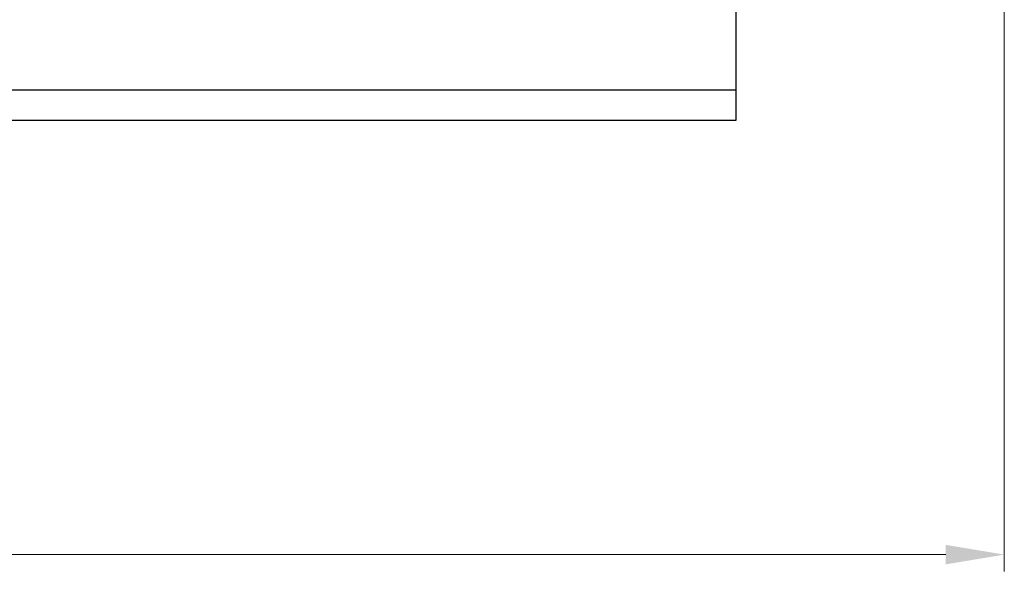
# Model space of a CAD drawing. Header units: inches. Extents: x 0 to 23760, y -13 to 16800.
# Tile 119 of 247: x 6487 to 8844, y 10459 to 11780. Entities that reach past the tile are written whole.
import ezdxf

# ---------------------------------------------------------------- set-up
doc = ezdxf.new("R2010")
doc.units = ezdxf.units.IN
doc.layers.add('254', color=7, linetype='Continuous', true_color=0xffffff)
doc.styles.add('latin_extended', font='simplex.shx')
doc.dimstyles.get("Standard").update_dxf_attribs({"dimtxt": 0.18, "dimasz": 0.18, "dimexe": 0.18, "dimexo": 0.0625, "dimgap": 0.09, "dimtad": 0, "dimtih": 1, "dimtoh": 1, "dimdec": 4, "dimzin": 0, "dimdsep": 46, "dimtxsty": 'Standard', "dimcen": 0.09, "dimadec": 0, "dimazin": 0, "dimtfac": 1, "dimtdec": 4, "dimtofl": 0, "dimtmove": 0, "dimatfit": 3, "dimfxl": 1, "dimtolj": 1, "dimtzin": 0, "dimarcsym": 0})

# ---------------------------------------------------------------- blocks, each defined once
blk = doc.blocks.new('_U1')
at = {"layer": '254', "color": 3, "linetype": 'Continuous', "lineweight": 13, "transparency": 16777216}
for p, q in [((8844.1, 14486.8), (8844.1, 10458.8)), ((958.1, 14131.8), (958.1, 10458.8)), ((1098.1, 10498.8), (8704.1, 10498.8))]:
    blk.add_line(p, q, dxfattribs=at)
at = {"layer": '254', "color": 3, "transparency": 16777216}
for points in [[(1098.1, 10522.2), (1098.1, 10475.5), (958.1, 10498.8)], [(8704.1, 10475.5), (8704.1, 10522.2), (8844.1, 10498.8)]]:
    blk.add_solid(points, dxfattribs=at)
at = {"layer": 'Defpoints', "color": 0, "transparency": 16777216}
for p in [(8844.1, 14526.8), (958.1, 14171.8), (8844.1, 10498.8)]:
    blk.add_point(p, dxfattribs=at)
at = {"layer": '254', "color": 2, "lineweight": 13, "transparency": 16777216, "insert": (4657.8, 10708.8), "char_height": 140, "attachment_point": 1, "style": 'latin_extended'}
blk.add_mtext('\\A1;7886', dxfattribs=at)

msp = doc.modelspace()

# ---------------------------------------------------------------- linework, layer by layer
at = {"layer": '254', "color": 2, "linetype": 'Continuous', "lineweight": 25}
for p, q in [((8201.115, 11993.845), (8201.115, 11610.945)), ((8201.115, 11610.945), (2866.115, 11610.945)), ((8201.115, 11610.945), (8201.115, 11538.845)), ((8201.115, 11538.845), (2866.115, 11538.845))]:
    msp.add_line(p, q, dxfattribs=at)

# ---------------------------------------------------------------- dimensions: what is measured, and where the dimension line sits
at = {"layer": '254', "color": 2, "linetype": 'Continuous', "lineweight": 13}
dim = msp.add_linear_dim(base=(8844.115, 10498.845), p1=(958.135, 14171.845), p2=(8844.115, 14526.837), dimstyle='Standard', override={"dimscale": 40, "dimtxt": 3.5, "dimasz": 3.5, "dimexe": 1, "dimexo": 1, "dimgap": 1.75, "dimtad": 1, "dimtih": 1, "dimtoh": 0, "dimdec": 0, "dimlfac": 1, "dimzin": 8, "dimdsep": 46, "dimlunit": 2, "dimtxsty": 'latin_extended', "dimsah": 1, "dimse1": 0, "dimse2": 0, "dimsd1": 0, "dimsd2": 0, "dimclrd": 3, "dimclre": 3, "dimclrt": 2, "dimtol": 0, "dimtm": -0.1, "dimtfac": 0.714286, "dimtdec": 3, "dimtofl": 1, "dimtmove": 0, "dimtzin": 8, "dimlwd": 13, "dimlwe": 13}, dxfattribs=at)
dim.commit()
dim.dimension.update_dxf_attribs({"geometry": '_U1', "text_midpoint": (4901.125, 10498.845), "dimtype": 160})

doc.saveas('drawing.dxf')
